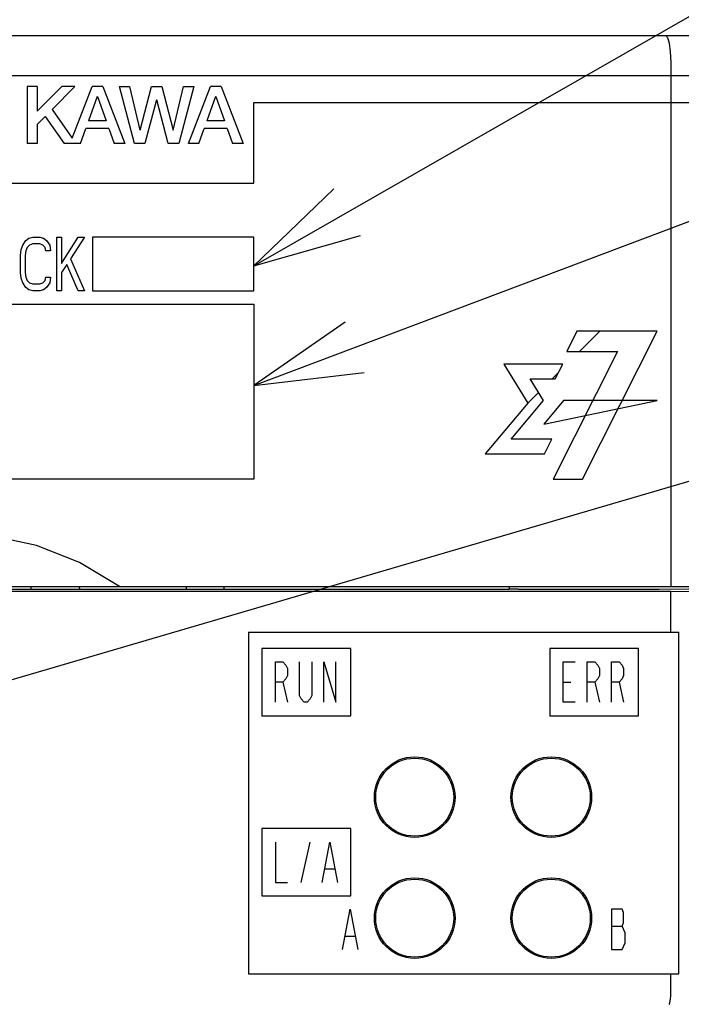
# Model space of a CAD drawing. Extents: x 60 to 814, y 62 to 560.
# Tile 11 of 21: x 451 to 475, y 404 to 441. Entities that reach past the tile are written whole.
import ezdxf

# ---------------------------------------------------------------- set-up
doc = ezdxf.new("R2010")
doc.units = 0
doc.header["$LTSCALE"] = 46.2
for name, color, linetype in [('ALL_AXIS', 7, 'CONTINUOUS'), ('ALL_CURVE', 7, 'CONTINUOUS'), ('ALL_FEATURES', 7, 'CONTINUOUS'), ('ALL_NOTE', 7, 'CONTINUOUS')]:
    doc.layers.add(name, color=color, linetype=linetype)

msp = doc.modelspace()

# ---------------------------------------------------------------- linework, layer by layer
at = {"layer": 'ALL_AXIS', "color": 7, "linetype": 'CONTINUOUS'}
for centre in [(465.48, 411.67), (470.56, 411.67), (465.48, 407.17), (470.56, 407.17)]:
    msp.add_circle(centre, 1.45, dxfattribs=at)
at = {"layer": 'ALL_CURVE', "color": 4, "linetype": 'CONTINUOUS'}
for p, q in [((478.5, 438.5), (441.5, 438.5)), ((459.5, 434.5), (459.5, 437.5)), ((459.5, 437.5), (478.5, 437.5)), ((441.5, 434.5), (459.5, 434.5)), ((451.131, 432.457), (451.275, 432.5)), ((451.275, 432.5), (451.534, 432.5)), ((451.534, 432.5), (451.678, 432.457)), ((452.166, 430.5), (452.166, 432.5)), ((452.166, 432.5), (452.339, 432.5)), ((452.339, 431.521), (452.971, 432.5)), ((452.339, 432.5), (452.339, 431.521)), ((453.201, 432.5), (452.684, 431.691)), ((452.971, 432.5), (453.201, 432.5)), ((453.5, 432.5), (453.5, 430.5)), ((459.5, 432.5), (453.5, 432.5)), ((459.5, 430.5), (459.5, 432.5)), ((450.844, 432.032), (450.901, 432.202)), ((450.901, 432.202), (451.016, 432.372)), ((451.016, 432.372), (451.131, 432.457)), ((451.074, 432.117), (451.016, 431.989)), ((451.16, 432.202), (451.074, 432.117)), ((451.275, 432.245), (451.16, 432.202)), ((451.534, 432.245), (451.275, 432.245)), ((451.649, 432.202), (451.534, 432.245)), ((451.735, 432.117), (451.649, 432.202)), ((451.678, 432.457), (451.793, 432.372)), ((451.764, 431.989), (451.735, 432.117)), ((451.793, 432.372), (451.907, 432.202)), ((451.907, 432.202), (451.936, 431.989)), ((450.815, 431.819), (450.844, 432.032)), ((450.815, 431.181), (450.815, 431.819)), ((451.016, 431.989), (450.988, 431.819)), ((450.988, 431.819), (450.988, 431.181)), ((451.936, 431.989), (451.764, 431.989)), ((452.54, 431.479), (452.339, 431.181)), ((452.971, 430.5), (452.54, 431.479)), ((452.684, 431.691), (453.201, 430.5)), ((450.844, 430.968), (450.815, 431.181)), ((450.988, 431.181), (451.016, 431.011)), ((451.016, 431.011), (451.074, 430.883)), ((451.735, 430.883), (451.764, 431.011)), ((451.764, 431.011), (451.936, 431.011)), ((451.936, 431.011), (451.907, 430.798)), ((452.339, 431.181), (452.339, 430.5)), ((450.901, 430.798), (450.844, 430.968)), ((451.016, 430.628), (450.901, 430.798)), ((451.074, 430.883), (451.16, 430.798)), ((451.16, 430.798), (451.275, 430.755)), ((451.275, 430.755), (451.534, 430.755)), ((451.534, 430.755), (451.649, 430.798)), ((451.649, 430.798), (451.735, 430.883)), ((451.907, 430.798), (451.793, 430.628)), ((451.131, 430.543), (451.016, 430.628)), ((451.275, 430.5), (451.131, 430.543)), ((451.534, 430.5), (451.275, 430.5)), ((451.678, 430.543), (451.534, 430.5)), ((451.793, 430.628), (451.678, 430.543)), ((452.339, 430.5), (452.166, 430.5)), ((453.201, 430.5), (452.971, 430.5)), ((453.5, 430.5), (459.5, 430.5)), ((441.5, 430), (459.5, 430)), ((459.5, 430), (459.5, 423.5)), ((471.514, 429), (471.133, 428.24)), ((474.5, 429), (471.514, 429)), ((471.723, 423.5), (474.5, 429)), ((473.023, 428.24), (470.626, 423.5)), ((471.133, 428.24), (473.023, 428.24)), ((468.792, 427.772), (469.688, 426.319)), ((470.984, 427.772), (468.792, 427.772)), ((470.707, 427.225), (470.984, 427.772)), ((470.275, 426.416), (469.776, 427.225)), ((469.776, 427.225), (470.707, 427.225)), ((469.688, 426.319), (468.099, 424.435)), ((469.069, 424.983), (470.275, 426.416)), ((471.01, 426.416), (470.287, 425.547)), ((470.287, 425.547), (474.5, 426.416)), ((474.5, 426.416), (471.01, 426.416)), ((470.583, 424.983), (469.069, 424.983)), ((470.305, 424.435), (470.583, 424.983)), ((468.099, 424.435), (470.305, 424.435)), ((459.5, 423.5), (441.5, 423.5)), ((470.626, 423.5), (471.723, 423.5)), ((460.3, 415.2), (460.3, 416.7)), ((460.3, 416.7), (460.581, 416.7)), ((460.581, 416.7), (460.694, 416.575)), ((460.694, 416.575), (460.75, 416.45)), ((460.75, 416.45), (460.75, 416.2)), ((461.2, 415.45), (461.2, 416.7)), ((461.65, 416.7), (461.65, 415.45)), ((462.1, 415.2), (462.1, 416.7)), ((462.1, 416.7), (462.55, 415.2)), ((462.55, 415.2), (462.55, 416.7)), ((471, 415.2), (471, 416.7)), ((471, 416.7), (471.45, 416.7)), ((471.9, 415.2), (471.9, 416.7)), ((471.9, 416.7), (472.181, 416.7)), ((472.181, 416.7), (472.294, 416.575)), ((472.294, 416.575), (472.35, 416.45)), ((472.35, 416.45), (472.35, 416.2)), ((472.8, 415.2), (472.8, 416.7)), ((472.8, 416.7), (473.081, 416.7)), ((473.081, 416.7), (473.194, 416.575)), ((473.194, 416.575), (473.25, 416.45)), ((473.25, 416.45), (473.25, 416.2)), ((460.694, 416.075), (460.581, 415.95)), ((460.75, 416.2), (460.694, 416.075)), ((472.294, 416.075), (472.181, 415.95)), ((472.35, 416.2), (472.294, 416.075)), ((473.194, 416.075), (473.081, 415.95)), ((473.25, 416.2), (473.194, 416.075)), ((460.581, 415.95), (460.3, 415.95)), ((460.581, 415.95), (460.75, 415.2)), ((471, 415.95), (471.281, 415.95)), ((472.181, 415.95), (471.9, 415.95)), ((472.181, 415.95), (472.35, 415.2)), ((473.081, 415.95), (472.8, 415.95)), ((473.081, 415.95), (473.25, 415.2)), ((461.256, 415.325), (461.2, 415.45)), ((461.369, 415.2), (461.256, 415.325)), ((461.594, 415.325), (461.481, 415.2)), ((461.65, 415.45), (461.594, 415.325)), ((461.481, 415.2), (461.369, 415.2)), ((471.45, 415.2), (471, 415.2)), ((460.3, 410), (460.3, 408.5)), ((461.256, 408.5), (461.594, 410)), ((462.044, 408.5), (462.325, 410)), ((462.325, 410), (462.606, 408.5)), ((462.156, 409), (462.494, 409)), ((460.3, 408.5), (460.75, 408.5)), ((462.8, 406), (463.081, 407.5)), ((463.081, 407.5), (463.363, 406)), ((472.8, 407.5), (472.8, 406)), ((473.194, 407.5), (472.8, 407.5)), ((473.25, 407.375), (473.194, 407.5)), ((473.25, 407), (473.25, 407.375)), ((472.8, 406.875), (473.194, 406.875)), ((473.194, 406.875), (473.25, 407)), ((473.306, 406.625), (473.194, 406.875)), ((462.913, 406.5), (463.25, 406.5)), ((473.306, 406.25), (473.306, 406.625)), ((473.194, 406), (473.306, 406.25)), ((472.8, 406), (473.194, 406))]:
    msp.add_line(p, q, dxfattribs=at)
at = {"layer": 'ALL_CURVE', "color": 2, "linetype": 'CONTINUOUS'}
for p, q in [((471.609, 428.24), (472.369, 429)), ((470.595, 427.225), (470.822, 427.453)), ((469.688, 426.319), (470.088, 426.719))]:
    msp.add_line(p, q, dxfattribs=at)
at = {"layer": 'ALL_CURVE', "color": 7, "linetype": 'CONTINUOUS'}
for p, q in [((459.8, 417.2), (459.8, 414.7)), ((463.1, 417.2), (459.8, 417.2)), ((463.1, 414.7), (463.1, 417.2)), ((470.5, 417.2), (470.5, 414.7)), ((473.8, 417.2), (470.5, 417.2)), ((473.8, 414.7), (473.8, 417.2)), ((459.8, 414.7), (463.1, 414.7)), ((470.5, 414.7), (473.8, 414.7)), ((459.8, 410.5), (459.8, 408)), ((463.1, 410.5), (459.8, 410.5)), ((463.1, 408), (463.1, 410.5)), ((459.8, 408), (463.1, 408))]:
    msp.add_line(p, q, dxfattribs=at)
at = {"layer": 'ALL_FEATURES', "color": 7, "linetype": 'CONTINUOUS'}
for p, q in [((411, 440), (479, 440)), ((475, 439), (475, 419.5)), ((475, 419.318), (439.395, 419.318)), ((440, 419.5), (480, 419.5)), ((468.977, 419.388), (442.035, 419.388)), ((451.2, 419.5), (451.2, 419.4)), ((451.2, 419.4), (453.007, 419.4)), ((453.007, 419.5), (453.009, 419.388)), ((456.991, 419.388), (456.993, 419.5)), ((456.993, 419.4), (458.4, 419.4)), ((458.4, 419.4), (458.4, 419.5)), ((468.977, 419.388), (469, 419.434)), ((469, 419.434), (469, 419.5)), ((469.025, 419.409), (469, 419.434)), ((469.325, 419.399), (474.537, 419.399)), ((475, 419.318), (480, 419.388)), ((475, 417.8), (475, 419.318)), ((459.3, 417.8), (459.3, 405.1)), ((459.3, 417.8), (475.3, 417.8)), ((475.3, 405.1), (475.3, 417.8)), ((459.3, 405.1), (475.3, 405.1)), ((475, 404.266), (475, 405.1))]:
    msp.add_line(p, q, dxfattribs=at)
at = {"layer": 'ALL_FEATURES', "color": 40, "linetype": 'CONTINUOUS'}
for p, q in [((451.067, 438.1), (451.067, 435.975)), ((451.439, 438.1), (451.067, 438.1)), ((452.352, 438.1), (451.439, 437.181)), ((451.439, 438.1), (451.439, 437.181)), ((452.845, 438.1), (451.993, 437.243)), ((452.845, 438.1), (452.352, 438.1)), ((452.741, 436.181), (453.482, 438.1)), ((453.879, 438.1), (453.482, 438.1)), ((453.879, 438.1), (454.7, 435.975)), ((455.059, 435.975), (454.496, 438.1)), ((454.496, 438.1), (454.877, 438.1)), ((454.877, 438.1), (455.263, 436.475)), ((455.27, 436.475), (455.693, 438.1)), ((455.693, 438.1), (456.072, 438.1)), ((456.072, 438.1), (456.495, 436.475)), ((456.502, 436.476), (456.888, 438.1)), ((457.27, 438.1), (456.703, 435.975)), ((456.888, 438.1), (457.27, 438.1)), ((457.062, 435.975), (457.883, 438.1)), ((458.279, 438.1), (457.883, 438.1)), ((458.279, 438.1), (459.1, 435.975)), ((453.677, 437.733), (453.354, 436.821)), ((453.684, 437.733), (454.006, 436.821)), ((455.88, 437.6), (455.443, 435.975)), ((456.317, 435.975), (455.886, 437.6)), ((458.077, 437.733), (457.754, 436.821)), ((458.085, 437.733), (458.406, 436.821)), ((451.993, 437.243), (452.741, 436.181)), ((451.74, 436.988), (451.439, 436.685)), ((451.74, 436.988), (452.439, 435.975)), ((451.439, 436.685), (451.439, 435.975)), ((453.055, 435.975), (453.252, 436.534)), ((454.107, 436.534), (453.252, 436.534)), ((454.006, 436.821), (453.354, 436.821)), ((454.107, 436.534), (454.304, 435.975)), ((457.455, 435.975), (457.653, 436.534)), ((458.507, 436.534), (457.653, 436.534)), ((458.406, 436.821), (457.754, 436.821)), ((458.507, 436.534), (458.704, 435.975)), ((451.439, 435.975), (451.067, 435.975)), ((453.055, 435.975), (452.439, 435.975)), ((454.7, 435.975), (454.304, 435.975)), ((455.443, 435.975), (455.059, 435.975)), ((456.703, 435.975), (456.317, 435.975)), ((457.455, 435.975), (457.062, 435.975)), ((459.1, 435.975), (458.704, 435.975))]:
    msp.add_line(p, q, dxfattribs=at)
at = {"layer": 'ALL_FEATURES', "color": 7, "linetype": 'CONTINUOUS'}
for points in [[(474.807, 440), (474.88, 439.925), (474.943, 439.711), (474.985, 439.386), (475, 439)], [(454.5, 419.5), (453.019, 420.399), (451.411, 421.027), (449.724, 421.387), (448.002, 421.5), (446.279, 421.387), (444.591, 421.027), (442.981, 420.399), (441.5, 419.5)], [(469.325, 419.399), (469.212, 419.399), (469.116, 419.402), (469.051, 419.405), (469.025, 419.409)], [(474.537, 419.399), (474.575, 419.399), (477.844, 419.445)], [(474.942, 403.965), (474.952, 403.976), (474.961, 403.994), (474.97, 404.019)], [(474.97, 404.019), (474.984, 404.087), (474.995, 404.172), (475, 404.266)]]:
    msp.add_lwpolyline(points, dxfattribs=at)
for centre in [(465.48, 411.67), (470.56, 411.67), (465.48, 407.17), (470.56, 407.17)]:
    msp.add_circle(centre, 1.5, dxfattribs=at)
at = {"layer": 'ALL_NOTE', "color": 2, "linetype": 'CONTINUOUS'}
for p, q in [((459.5, 431.436), (494, 451.176)), ((459.5, 426.98), (494, 440.005)), ((444.416, 414.263), (494, 428.795))]:
    msp.add_line(p, q, dxfattribs=at)
for points in [[(462.475, 434.291), (459.5, 431.436), (463.468, 432.555)], [(462.889, 429.329), (459.5, 426.98), (463.595, 427.457)]]:
    msp.add_lwpolyline(points, dxfattribs=at)

doc.saveas('drawing.dxf')
